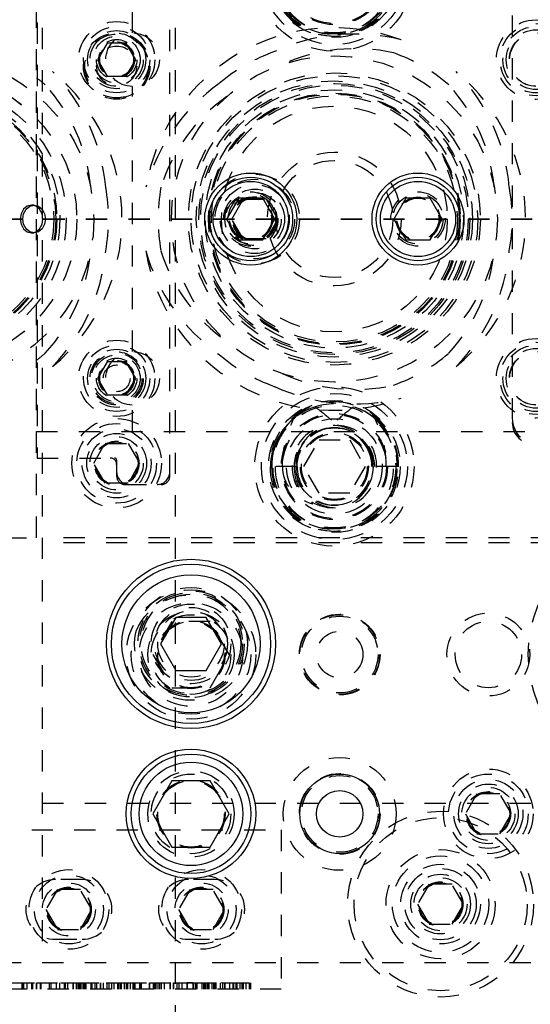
# Model space of a CAD drawing. Header units: inches. Extents: x 220 to 877, y 4 to 174.
# Tile 99 of 256: x 226.65 to 229.05, y 95.21 to 99.85. Entities that reach past the tile are written whole.
import ezdxf

# ---------------------------------------------------------------- set-up
doc = ezdxf.new("R2010")
doc.units = ezdxf.units.IN
doc.header["$LTSCALE"] = 0.5
doc.header["$MEASUREMENT"] = 0
doc.linetypes.add('HIDDEN', pattern=[0.225, 0.15, -0.075])
doc.linetypes.add('PHANTOM', pattern=[0.25, 0.125, -0.025, 0.025, -0.025, 0.025, -0.025])
doc.layers.add('SID-M-H', color=4, linetype='HIDDEN')
doc.layers.add('SID-M-S', color=105, linetype='Continuous')

msp = doc.modelspace()

# ---------------------------------------------------------------- linework, layer by layer
at = {"color": 7, "linetype": 'PHANTOM', "lineweight": 35}
msp.add_line((269.66234, 98.90857), (220.26322, 98.90857), dxfattribs=at)
at = {"layer": 'SID-M-H'}
for p, q in [((227.38178, 107.40857), (227.38178, 90.40857)), ((226.75678, 102.40857), (226.75678, 95.40857)), ((226.72878, 97.40857), (226.72878, 100.40857)), ((227.35678, 97.69857), (227.35678, 100.11857)), ((226.73178, 100.03357), (226.73178, 97.78357)), ((227.18178, 99.78457), (227.18178, 99.90857)), ((228.96928, 99.86607), (228.96928, 97.95107)), ((227.06168, 99.7367), (227.01657, 99.65857)), ((227.15189, 99.7367), (227.06168, 99.7367)), ((227.19699, 99.65857), (227.15189, 99.7367)), ((227.01657, 99.65857), (227.06168, 99.58045)), ((227.15189, 99.58045), (227.19699, 99.65857)), ((227.06168, 99.58045), (227.15189, 99.58045)), ((227.18178, 98.28457), (227.18178, 99.53257)), ((227.64853, 98.90857), (227.70266, 99.00232)), ((227.70266, 99.00232), (227.81091, 99.00232)), ((227.81091, 99.00232), (227.86504, 98.90857)), ((226.66874, 98.95454), (226.6572, 98.93345)), ((226.6687, 98.93345), (226.68025, 98.95454)), ((226.68601, 98.96863), (226.66874, 98.95454)), ((226.68025, 98.95454), (226.69752, 98.96863)), ((226.70639, 98.97357), (226.68601, 98.96863)), ((226.69752, 98.96863), (226.7179, 98.97357)), ((226.7179, 98.97357), (226.70639, 98.97357)), ((226.72677, 98.96863), (226.70639, 98.97357)), ((226.7179, 98.97357), (226.73827, 98.96863)), ((226.74404, 98.95454), (226.72677, 98.96863)), ((226.73827, 98.96863), (226.75555, 98.95454)), ((226.75558, 98.93345), (226.74404, 98.95454)), ((226.75555, 98.95454), (226.76709, 98.93345)), ((226.6572, 98.93345), (226.65315, 98.90857)), ((226.65315, 98.90857), (226.6572, 98.8837)), ((226.66465, 98.90857), (226.6687, 98.93345)), ((226.6687, 98.8837), (226.66465, 98.90857)), ((226.75963, 98.90857), (226.75558, 98.93345)), ((226.75558, 98.8837), (226.75963, 98.90857)), ((226.76709, 98.93345), (226.77114, 98.90857)), ((226.77114, 98.90857), (226.76709, 98.8837)), ((227.70266, 98.81482), (227.64853, 98.90857)), ((227.86504, 98.90857), (227.81091, 98.81482)), ((226.6572, 98.8837), (226.66874, 98.86261)), ((226.68025, 98.86261), (226.6687, 98.8837)), ((226.66874, 98.86261), (226.68601, 98.84852)), ((226.69752, 98.84852), (226.68025, 98.86261)), ((226.72677, 98.84852), (226.74404, 98.86261)), ((226.75555, 98.86261), (226.73827, 98.84852)), ((226.74404, 98.86261), (226.75558, 98.8837)), ((226.76709, 98.8837), (226.75555, 98.86261)), ((226.68601, 98.84852), (226.70639, 98.84357)), ((226.7179, 98.84357), (226.69752, 98.84852)), ((226.70639, 98.84357), (226.72677, 98.84852)), ((226.70639, 98.84357), (226.7179, 98.84357)), ((226.73827, 98.84852), (226.7179, 98.84357)), ((227.81091, 98.81482), (227.70266, 98.81482)), ((227.06168, 98.2367), (227.01657, 98.15857)), ((227.15189, 98.2367), (227.06168, 98.2367)), ((227.19699, 98.15857), (227.15189, 98.2367)), ((227.01657, 98.15857), (227.06168, 98.08045)), ((227.15189, 98.08045), (227.19699, 98.15857)), ((227.06168, 98.08045), (227.15189, 98.08045)), ((227.18178, 97.90857), (227.18178, 98.03257)), ((228.33089, 97.96167), (228.314, 97.97597)), ((226.72878, 97.90857), (229.08178, 97.90857)), ((226.99853, 97.75857), (227.05266, 97.85232)), ((227.05266, 97.85232), (227.16091, 97.85232)), ((227.16091, 97.85232), (227.21504, 97.75857)), ((227.98745, 97.74357), (228.05961, 97.86857)), ((228.05961, 97.86857), (228.20395, 97.86857)), ((228.20395, 97.86857), (228.27612, 97.74357)), ((228.28495, 97.84228), (228.29066, 97.82004)), ((226.73178, 97.78357), (227.09678, 97.78357)), ((227.05266, 97.66482), (226.99853, 97.75857)), ((227.10678, 97.77357), (227.10678, 97.69857)), ((227.21504, 97.75857), (227.16091, 97.66482)), ((227.95651, 97.74357), (227.82953, 97.74357)), ((228.05961, 97.61857), (227.98745, 97.74357)), ((228.27612, 97.74357), (228.20395, 97.61857)), ((228.43404, 97.74357), (228.30705, 97.74357)), ((227.16091, 97.66482), (227.05266, 97.66482)), ((227.14678, 97.65857), (227.31678, 97.65857)), ((228.20395, 97.61857), (228.05961, 97.61857)), ((225.38178, 97.40857), (226.72878, 97.40857)), ((243.55678, 97.40857), (226.75678, 97.40857)), ((243.55678, 97.38357), (226.75678, 97.38357)), ((227.36672, 97.01457), (227.27665, 96.85857)), ((227.54685, 97.01457), (227.36672, 97.01457)), ((227.63692, 96.85857), (227.54685, 97.01457)), ((227.27665, 96.85857), (227.36672, 96.70257)), ((227.54685, 96.70257), (227.63692, 96.85857)), ((227.36672, 96.70257), (227.54685, 96.70257)), ((228.80266, 96.20232), (228.74853, 96.10857)), ((228.91091, 96.20232), (228.80266, 96.20232)), ((228.96504, 96.10857), (228.91091, 96.20232)), ((226.75678, 96.15857), (243.55678, 96.15857)), ((228.74853, 96.10857), (228.80266, 96.01482)), ((228.91091, 96.01482), (228.96504, 96.10857)), ((225.50678, 96.03357), (227.88178, 96.03357)), ((227.88178, 96.03357), (227.88178, 95.28357)), ((228.80266, 96.01482), (228.91091, 96.01482)), ((226.94428, 95.79907), (226.81928, 95.79907)), ((227.56928, 95.79907), (227.44428, 95.79907)), ((228.57766, 95.77732), (228.52353, 95.68357)), ((228.68591, 95.77732), (228.57766, 95.77732)), ((228.74004, 95.68357), (228.68591, 95.77732)), ((226.82766, 95.75232), (226.77353, 95.65857)), ((226.93591, 95.75232), (226.82766, 95.75232)), ((226.99004, 95.65857), (226.93591, 95.75232)), ((227.45266, 95.75232), (227.39853, 95.65857)), ((227.56091, 95.75232), (227.45266, 95.75232)), ((227.61504, 95.65857), (227.56091, 95.75232)), ((228.52353, 95.68357), (228.57766, 95.58982)), ((228.68591, 95.58982), (228.74004, 95.68357)), ((226.77353, 95.65857), (226.82766, 95.56482)), ((226.93591, 95.56482), (226.99004, 95.65857)), ((227.39853, 95.65857), (227.45266, 95.56482)), ((227.56091, 95.56482), (227.61504, 95.65857)), ((228.57766, 95.58982), (228.68591, 95.58982)), ((226.82766, 95.56482), (226.93591, 95.56482)), ((227.45266, 95.56482), (227.56091, 95.56482)), ((226.81928, 95.51807), (226.94428, 95.51807)), ((227.44428, 95.51807), (227.56928, 95.51807)), ((225.55678, 95.40857), (243.55678, 95.40857)), ((226.65977, 95.31357), (226.65977, 95.28357)), ((226.66221, 95.31357), (226.66221, 95.28357)), ((226.66769, 95.31357), (226.66769, 95.28357)), ((226.68462, 95.31357), (226.68462, 95.28357)), ((226.70608, 95.31357), (226.70608, 95.28357)), ((226.71065, 95.31357), (226.71065, 95.28357)), ((226.72817, 95.31357), (226.72817, 95.28357)), ((226.72874, 95.31357), (226.72874, 95.28357)), ((226.72888, 95.31357), (226.72888, 95.28357)), ((226.72903, 95.31357), (226.72903, 95.28357)), ((226.74629, 95.31357), (226.74629, 95.28357)), ((226.74903, 95.31357), (226.74903, 95.28357)), ((226.78924, 95.31357), (226.78924, 95.28357)), ((226.79685, 95.31357), (226.79685, 95.28357)), ((226.82122, 95.31357), (226.82122, 95.28357)), ((226.83706, 95.31357), (226.83706, 95.28357)), ((226.84395, 95.31357), (226.9345, 95.31357)), ((226.8596, 95.31357), (226.8596, 95.28357)), ((226.86417, 95.31357), (226.86417, 95.28357)), ((226.87544, 95.31357), (226.87544, 95.28357)), ((226.89981, 95.31357), (226.89981, 95.28357)), ((226.9001, 95.31357), (226.9001, 95.28357)), ((226.90255, 95.31357), (226.90255, 95.28357)), ((226.91565, 95.31357), (226.91565, 95.28357)), ((226.92328, 95.31357), (226.92328, 95.28357)), ((226.92399, 95.31357), (226.92399, 95.28357)), ((226.92942, 95.31357), (226.92942, 95.28357)), ((226.9345, 95.31357), (226.9345, 95.28357)), ((226.94276, 95.31357), (226.94276, 95.28357)), ((226.95039, 95.31357), (226.95039, 95.28357)), ((226.9511, 95.31357), (226.9511, 95.28357)), ((226.95653, 95.31357), (226.95653, 95.28357)), ((226.96161, 95.31357), (226.96161, 95.28357)), ((226.98439, 95.31357), (226.98439, 95.28357)), ((226.9888, 95.31357), (226.9888, 95.28357)), ((226.98937, 95.31357), (226.98937, 95.28357)), ((227.00338, 95.31357), (227.00338, 95.28357)), ((227.0115, 95.31357), (227.0115, 95.28357)), ((227.02958, 95.31357), (227.02958, 95.28357)), ((227.03049, 95.31357), (227.03049, 95.28357)), ((227.04359, 95.31357), (227.04359, 95.28357)), ((227.06065, 95.31357), (227.12218, 95.31357)), ((227.06065, 95.31357), (227.06065, 95.28357)), ((227.06979, 95.31357), (227.06979, 95.28357)), ((227.0707, 95.31357), (227.0707, 95.28357)), ((227.08197, 95.31357), (227.08197, 95.28357)), ((227.09375, 95.31357), (227.09375, 95.28357)), ((227.11, 95.31357), (227.11, 95.28357)), ((227.11091, 95.31357), (227.11091, 95.28357)), ((227.11354, 95.31357), (227.11354, 95.28357)), ((227.12218, 95.31357), (227.12218, 95.28357)), ((227.12368, 95.31357), (227.12368, 95.28357)), ((227.12679, 95.31357), (227.12679, 95.28357)), ((227.1273, 95.31357), (227.1273, 95.28357)), ((227.12802, 95.31357), (227.12802, 95.28357)), ((227.1281, 95.31357), (227.1281, 95.28357)), ((227.14261, 95.31357), (227.14261, 95.28357)), ((227.15165, 95.31357), (227.15165, 95.28357)), ((227.15203, 95.31357), (227.15203, 95.28357)), ((227.15248, 95.31357), (227.15248, 95.28357)), ((227.15809, 95.31357), (227.15809, 95.28357)), ((227.17011, 95.31357), (227.17011, 95.28357)), ((227.18249, 95.31357), (227.18249, 95.28357)), ((227.18249, 95.31357), (227.2227, 95.31357)), ((227.18402, 95.31357), (227.18402, 95.28357)), ((227.18676, 95.31357), (227.18676, 95.28357)), ((227.19224, 95.31357), (227.19224, 95.28357)), ((227.21356, 95.31357), (227.21356, 95.28357)), ((227.21909, 95.31357), (227.21909, 95.28357)), ((227.22149, 95.31357), (227.22149, 95.28357)), ((227.2227, 95.31357), (227.2227, 95.28357)), ((227.25971, 95.31357), (227.25971, 95.28357)), ((227.26109, 95.31357), (227.26109, 95.28357)), ((227.26169, 95.31357), (227.26169, 95.28357)), ((227.27808, 95.31357), (227.27808, 95.28357)), ((227.28509, 95.31357), (227.28509, 95.28357)), ((227.28654, 95.31357), (227.28654, 95.28357)), ((227.28916, 95.31357), (227.28916, 95.28357)), ((227.29141, 95.31357), (227.29141, 95.28357)), ((227.30129, 95.31357), (227.30129, 95.28357)), ((227.30846, 95.31357), (227.30846, 95.28357)), ((227.31694, 95.31357), (227.31694, 95.28357)), ((227.33009, 95.31357), (227.33009, 95.28357)), ((227.33066, 95.31357), (227.33066, 95.28357)), ((227.33066, 95.31357), (227.35928, 95.31357)), ((227.3308, 95.31357), (227.3308, 95.28357)), ((227.33095, 95.31357), (227.33095, 95.28357)), ((227.35756, 95.31357), (227.35756, 95.28357)), ((227.3594, 95.31357), (227.3594, 95.28357)), ((227.37306, 95.31357), (227.37306, 95.28357)), ((227.37315, 95.31357), (227.37315, 95.28357)), ((227.37372, 95.31357), (227.37372, 95.28357)), ((227.37377, 95.31357), (227.37377, 95.28357)), ((227.39079, 95.31357), (227.39079, 95.28357)), ((227.39877, 95.31357), (227.39877, 95.28357)), ((227.41386, 95.31357), (227.41386, 95.28357)), ((227.43694, 95.31357), (227.43694, 95.28357)), ((227.43766, 95.31357), (227.43766, 95.28357)), ((227.46579, 95.31357), (227.43766, 95.31357)), ((227.43898, 95.31357), (227.43898, 95.28357)), ((227.46493, 95.31357), (227.46493, 95.28357)), ((227.46579, 95.31357), (227.46579, 95.28357)), ((227.46648, 95.31357), (227.46648, 95.28357)), ((227.47675, 95.31357), (227.47675, 95.28357)), ((227.47675, 95.31357), (227.59373, 95.31357)), ((227.48102, 95.31357), (227.48102, 95.28357)), ((227.48436, 95.31357), (227.48436, 95.28357)), ((227.50709, 95.31357), (227.50709, 95.28357)), ((227.51513, 95.31357), (227.51513, 95.28357)), ((227.52123, 95.31357), (227.52123, 95.28357)), ((227.52325, 95.31357), (227.52325, 95.28357)), ((227.53168, 95.31357), (227.53168, 95.28357)), ((227.53316, 95.31357), (227.53316, 95.28357)), ((227.53969, 95.31357), (227.53969, 95.28357)), ((227.54061, 95.31357), (227.54061, 95.28357)), ((227.54082, 95.31357), (227.54082, 95.28357)), ((227.55534, 95.31357), (227.55534, 95.28357)), ((227.56332, 95.31357), (227.56332, 95.28357)), ((227.56401, 95.31357), (227.56401, 95.28357)), ((227.56509, 95.31357), (227.56509, 95.28357)), ((227.56986, 95.31357), (227.56986, 95.28357)), ((227.57356, 95.31357), (227.57356, 95.28357)), ((227.59373, 95.31357), (227.59373, 95.28357)), ((227.60469, 95.31357), (227.63779, 95.31357)), ((227.60469, 95.31357), (227.60469, 95.28357)), ((227.6053, 95.31357), (227.6053, 95.28357)), ((227.61383, 95.31357), (227.61383, 95.28357)), ((227.61417, 95.31357), (227.61417, 95.28357)), ((227.61535, 95.31357), (227.61535, 95.28357)), ((227.63779, 95.31357), (227.63779, 95.28357)), ((227.65404, 95.31357), (227.65404, 95.28357)), ((227.65758, 95.31357), (227.65758, 95.28357)), ((227.66772, 95.31357), (227.66772, 95.28357)), ((227.67083, 95.31357), (227.67083, 95.28357)), ((227.67134, 95.31357), (227.67134, 95.28357)), ((227.67206, 95.31357), (227.67206, 95.28357)), ((227.67214, 95.31357), (227.67214, 95.28357)), ((227.68665, 95.31357), (227.68665, 95.28357)), ((227.69608, 95.31357), (227.69608, 95.28357)), ((227.70213, 95.31357), (227.70213, 95.28357)), ((227.71415, 95.31357), (227.71415, 95.28357)), ((227.7308, 95.31357), (227.7308, 95.28357)), ((227.73629, 95.31357), (227.73629, 95.28357)), ((227.88178, 95.28357), (225.50678, 95.28357))]:
    msp.add_line(p, q, dxfattribs=at)
for centre, radius in [((228.13178, 100.07357), 0.375), ((228.13178, 100.07357), 0.34375), ((228.13178, 100.07357), 0.31), ((228.13178, 100.07357), 0.28906), ((228.13178, 100.07357), 0.25), ((228.13178, 100.07357), 0.245), ((227.10678, 99.65857), 0.1795), ((229.08178, 99.65857), 0.1875), ((227.10678, 99.65857), 0.156), ((227.10678, 99.65857), 0.137), ((229.08178, 99.65857), 0.17), ((229.08178, 99.65857), 0.15625), ((229.08178, 99.65857), 0.14062), ((227.10678, 99.62857), 0.15625), ((227.10678, 99.62857), 0.15013), ((227.10678, 99.65857), 0.125), ((227.10678, 99.65857), 0.1105), ((227.10678, 99.65857), 0.095), ((227.10678, 99.65857), 0.08397), ((227.10678, 99.65857), 0.0837), ((227.10678, 99.65857), 0.08318), ((227.18178, 99.65857), 0.126), ((229.08178, 99.65857), 0.126), ((229.08178, 99.65857), 0.125), ((227.10678, 99.62857), 0.09425), ((227.10678, 99.65857), 0.0795), ((226.23178, 98.90857), 0.76756), ((228.13178, 98.90857), 0.76756), ((226.23178, 98.90857), 0.68756), ((226.23178, 98.90857), 0.6875), ((228.13178, 98.90857), 0.68756), ((228.13178, 98.90857), 0.675), ((228.13178, 98.90857), 0.65), ((226.23178, 98.90857), 0.63772), ((226.23178, 98.90857), 0.60782), ((228.13178, 98.90857), 0.63778), ((228.13178, 98.90857), 0.62992), ((228.13178, 98.90857), 0.60789), ((228.13178, 98.90857), 0.60788), ((226.23178, 98.90857), 0.59287), ((226.23178, 98.90857), 0.58789), ((226.23178, 98.90857), 0.57893), ((228.13178, 98.90857), 0.59293), ((228.13178, 98.90857), 0.59287), ((228.13178, 98.90857), 0.59055), ((228.13178, 98.90857), 0.58796), ((228.13178, 98.90857), 0.58795), ((228.13178, 98.90857), 0.57898), ((228.13178, 98.90857), 0.57892), ((228.13178, 98.90857), 0.5315), ((228.13178, 98.90857), 0.31496), ((228.13178, 98.90857), 0.27559), ((227.75678, 98.90857), 0.211), ((227.75678, 98.90857), 0.1875), ((227.75678, 98.90857), 0.1625), ((227.75678, 98.90857), 0.1405), ((227.73808, 98.90857), 0.12795), ((227.73808, 98.90857), 0.11811), ((227.75678, 98.90857), 0.125), ((227.73808, 98.90857), 0.10289), ((227.73808, 98.90857), 0.10262), ((227.73808, 98.90857), 0.1021), ((227.73808, 98.90857), 0.09843), ((227.75678, 98.90857), 0.10497), ((227.75678, 98.90857), 0.1047), ((227.75678, 98.90857), 0.10418), ((227.75678, 98.90857), 0.1005), ((228.52548, 98.90857), 0.12795), ((228.52548, 98.90857), 0.11811), ((228.52548, 98.90857), 0.10289), ((228.52548, 98.90857), 0.10262), ((228.52548, 98.90857), 0.1021), ((228.52548, 98.90857), 0.09843), ((227.10678, 98.15857), 0.1795), ((227.10678, 98.15857), 0.156), ((229.08178, 98.15857), 0.1875), ((229.08178, 98.15857), 0.17), ((229.08178, 98.15857), 0.15625), ((227.10678, 98.15857), 0.137), ((227.10678, 98.15857), 0.125), ((227.10678, 98.15857), 0.11888), ((227.10678, 98.15857), 0.1105), ((227.18178, 98.15857), 0.126), ((229.08178, 98.15857), 0.14062), ((229.08178, 98.15857), 0.126), ((229.08178, 98.15857), 0.125), ((227.10678, 98.15857), 0.095), ((227.10678, 98.15857), 0.08397), ((227.10678, 98.15857), 0.0837), ((227.10678, 98.15857), 0.08318), ((227.10678, 98.15857), 0.0795), ((227.10678, 98.15857), 0.063), ((228.13178, 97.74357), 0.375), ((228.13178, 97.74357), 0.34375), ((228.13178, 97.74357), 0.31), ((228.13178, 97.74357), 0.28906), ((228.13178, 97.74357), 0.25), ((228.13178, 97.74357), 0.245), ((227.10678, 97.75857), 0.211), ((227.10678, 97.75857), 0.1875), ((228.13178, 97.74357), 0.225), ((227.10678, 97.75857), 0.1625), ((227.10678, 97.75857), 0.1405), ((228.13178, 97.74357), 0.18221), ((228.13178, 97.74357), 0.16), ((228.13178, 97.74357), 0.155), ((227.10678, 97.75857), 0.125), ((227.10678, 97.75857), 0.10497), ((227.10678, 97.75857), 0.1047), ((227.10678, 97.75857), 0.10418), ((227.10678, 97.75857), 0.1005), ((229.63178, 96.85857), 0.5875), ((227.45678, 96.85857), 0.3045), ((227.45678, 96.90857), 0.2655), ((227.45678, 96.90857), 0.25), ((227.45678, 96.90857), 0.24219), ((227.45678, 96.85857), 0.28125), ((227.45678, 96.85857), 0.24375), ((227.45678, 96.90857), 0.23438), ((227.45678, 96.85857), 0.203), ((227.45678, 96.90857), 0.1875), ((227.45678, 96.90857), 0.17188), ((227.45678, 96.90857), 0.15625), ((228.85678, 96.85857), 0.195), ((227.45678, 96.85857), 0.1875), ((227.45678, 96.85857), 0.16072), ((227.45678, 96.85857), 0.16045), ((227.45678, 96.85857), 0.15993), ((227.45678, 96.85857), 0.15625), ((228.15678, 96.85857), 0.19), ((228.15678, 96.85857), 0.1875), ((228.15678, 96.85857), 0.1805), ((228.85678, 96.85857), 0.15625), ((228.15678, 96.85857), 0.1095), ((228.15678, 96.10857), 0.26565), ((227.45678, 96.10857), 0.203), ((228.85678, 96.10857), 0.211), ((227.45678, 96.10857), 0.1875), ((227.45678, 96.10857), 0.16072), ((227.45678, 96.10857), 0.16045), ((227.45678, 96.10857), 0.15993), ((227.45678, 96.10857), 0.15625), ((228.15678, 96.10857), 0.19), ((228.15678, 96.10857), 0.1805), ((228.85678, 96.10857), 0.1875), ((228.85678, 96.10857), 0.1625), ((228.85678, 96.10857), 0.1405), ((228.85678, 96.10857), 0.125), ((228.85678, 96.10857), 0.10497), ((228.85678, 96.10857), 0.1047), ((228.85678, 96.10857), 0.10418), ((228.85678, 96.10857), 0.1005), ((228.63178, 95.68357), 0.4375), ((228.63178, 95.68357), 0.4075), ((228.63178, 95.68357), 0.25687), ((228.63178, 95.68357), 0.22687), ((226.88178, 95.65857), 0.1875), ((227.50678, 95.65857), 0.1875), ((228.63178, 95.68357), 0.1875), ((228.63178, 95.68357), 0.16781), ((226.88178, 95.65857), 0.1625), ((227.50678, 95.65857), 0.1625), ((228.63178, 95.68357), 0.1405), ((228.63178, 95.68357), 0.125), ((226.88178, 95.65857), 0.125), ((226.88178, 95.65857), 0.10497), ((226.88178, 95.65857), 0.1047), ((226.88178, 95.65857), 0.10418), ((226.88178, 95.65857), 0.1005), ((227.50678, 95.65857), 0.125), ((227.50678, 95.65857), 0.10497), ((227.50678, 95.65857), 0.1047), ((227.50678, 95.65857), 0.10418), ((227.50678, 95.65857), 0.1005), ((228.63178, 95.68357), 0.10497), ((228.63178, 95.68357), 0.1047), ((228.63178, 95.68357), 0.10418), ((228.63178, 95.68357), 0.1005)]:
    msp.add_circle(centre, radius, dxfattribs=at)
for centre, radius, start, end in [((228.13178, 100.07357), 0.29531, 51.90071, 0), ((228.12831, 100.0686), 0.29882, 179.04661, 0.95339), ((228.13526, 100.0686), 0.29882, 179.04661, 0.95339), ((228.1234, 100.0688), 0.28696, 179.04661, 0.95339), ((228.14017, 100.0688), 0.28696, 179.04661, 0.95339), ((229.09428, 99.84607), 0.125, 90, 180), ((228.13178, 98.90857), 0.90016, 69.59236, 170.40764), ((228.22652, 98.87916), 0.90016, 75.90951, 114.73096), ((228.13178, 98.90857), 0.83706, 109.67696, 130.32304), ((228.23004, 98.88029), 0.83016, 77.47105, 114.53578), ((228.13178, 98.90857), 0.83016, 49.59015, 70.40985), ((226.23178, 98.90857), 0.90016, 309.59236, 50.40764), ((226.15894, 98.97591), 0.90016, 5.26904, 44.09049), ((228.13178, 98.90857), 0.90016, 309.59236, 50.40764), ((228.05894, 98.97591), 0.90016, 5.26904, 44.09049), ((226.23178, 98.90857), 0.83016, 49.59015, 53.22455), ((226.15816, 98.97952), 0.83016, 5.46422, 42.52895), ((228.10989, 98.81182), 0.90016, 125.26904, 164.09049), ((228.05816, 98.97952), 0.83016, 5.46422, 42.52895), ((228.10715, 98.80934), 0.83016, 125.46422, 162.52895), ((226.23178, 98.90857), 0.83706, 349.67696, 10.32304), ((228.13178, 98.90857), 0.83016, 169.59015, 190.40985), ((228.13178, 98.90857), 0.83706, 349.67696, 10.32304), ((226.15816, 98.83762), 0.83016, 317.47105, 354.53578), ((226.15894, 98.84124), 0.90016, 315.90951, 354.73096), ((228.10989, 99.00532), 0.90016, 195.90951, 234.73096), ((228.13178, 98.90857), 0.90016, 189.59236, 290.40764), ((228.10715, 99.00781), 0.83016, 197.47105, 234.53578), ((228.05816, 98.83762), 0.83016, 317.47105, 354.53578), ((228.05894, 98.84124), 0.90016, 315.90951, 354.73096), ((226.23178, 98.90857), 0.83016, 306.77545, 310.40985), ((228.13178, 98.90857), 0.83706, 229.67696, 250.32304), ((228.13178, 98.90857), 0.83016, 289.59015, 310.40985), ((228.23004, 98.93686), 0.83016, 245.46422, 282.52895), ((228.22652, 98.93799), 0.90016, 245.26904, 284.09049), ((228.12742, 97.75013), 0.29796, 32.96782, 181.2606), ((228.13526, 97.74855), 0.29882, 359.04661, 180.95339), ((228.13178, 97.74357), 0.29531, 51.90071, 0), ((228.12904, 97.74557), 0.29257, 107.48638, 180.39147), ((228.13861, 97.75168), 0.28553, 46.15103, 72.92672), ((228.1234, 97.7468), 0.19063, 359.02997, 180.97003), ((228.14017, 97.7468), 0.19063, 359.02997, 180.97003), ((229.09428, 97.97107), 0.125, 180, 270), ((229.07428, 97.95107), 0.105, 180, 270), ((228.12969, 97.74595), 0.18013, 82.17111, 180.75512), ((228.13672, 97.74725), 0.17926, 98.7849, 156.04284), ((228.13388, 97.74595), 0.18013, 359.24488, 97.82889), ((228.12685, 97.74725), 0.17926, 23.95716, 81.2151), ((227.07678, 97.75357), 0.03, 0, 90), ((227.09678, 97.77357), 0.01, 0, 90), ((227.16678, 97.71857), 0.06, 180, 270), ((227.29678, 97.71857), 0.06, 270, 0), ((228.12831, 97.7386), 0.29882, 179.04661, 0.95339), ((228.13526, 97.7386), 0.29882, 179.04661, 0.95339), ((228.1234, 97.7388), 0.28696, 179.04661, 0.95339), ((228.14017, 97.7388), 0.28696, 179.04661, 0.95339), ((228.1234, 97.74035), 0.19063, 179.02997, 0.97003), ((228.13873, 97.74278), 0.20593, 179.77925, 237.8416), ((228.14017, 97.74035), 0.19063, 179.02997, 0.97003), ((228.12831, 97.74055), 0.17877, 179.02997, 0.97003), ((228.13526, 97.74055), 0.17877, 179.02997, 0.97003), ((227.14678, 97.69857), 0.04, 180, 270), ((227.31678, 97.69857), 0.04, 270, 0), ((226.81928, 95.65857), 0.1405, 90, 270), ((226.94428, 95.65857), 0.1405, 270, 90), ((227.44428, 95.65857), 0.1405, 90, 270), ((227.56928, 95.65857), 0.1405, 270, 90)]:
    msp.add_arc(centre, radius, start, end, dxfattribs=at)
for centre, major_axis, ratio, start_param, end_param in [((228.12909, 97.74357), (-0.298, 0), 0.9770185, 5.3589201, 6.2831853), ((228.13448, 97.74357), (0.298, 0), 0.9770185, 0, 0.9242652), ((228.12798, 97.74357), (-0.18602, 0), 0.9770185, 4.8127458, 6.2831853), ((228.13559, 97.74357), (0.18602, 0), 0.9770185, 0, 1.4704395), ((228.13448, 97.74357), (-0.17952, 0), 0.9770185, 5.8321061, 6.2831853), ((228.12909, 97.74357), (0.17952, 0), 0.9770185, 0, 0.4510792), ((228.08117, 97.74357), (-0.19435, 0), 0.9353071, 0, 1.2996527), ((228.17406, 97.74357), (0.23209, 0), 0.9661431, 3.1415927, 4.0379113)]:
    msp.add_ellipse(centre, major_axis=major_axis, ratio=ratio, start_param=start_param, end_param=end_param, dxfattribs=at)
for points, knots in [([(228.04113, 98.02462), (228.06447, 98.00697), (228.10479, 97.97647), (228.13957, 97.93983), (228.15422, 97.9244)], [0, 0, 0, 0, 0.5788633, 1, 1, 1, 1]), ([(228.22244, 98.02462), (228.1991, 98.00697), (228.15878, 97.97647), (228.12399, 97.93983), (228.10934, 97.9244)], [0, 0, 0, 0, 0.5788633, 1, 1, 1, 1]), ([(227.88682, 97.74357), (227.88857, 97.77576), (227.89277, 97.85329), (227.92217, 97.92541), (227.93937, 97.96759)], [0, 0, 0, 0, 0.4151488, 1, 1, 1, 1]), ([(228.3242, 97.96759), (228.34714, 97.94357), (228.39298, 97.89556), (228.42309, 97.81322), (228.42605, 97.76177), (228.42709, 97.74357)], [0, 0, 0, 0, 0.3929723, 0.7852535, 1, 1, 1, 1]), ([(228.37674, 97.74357), (228.375, 97.77576), (228.3708, 97.85329), (228.3414, 97.92541), (228.3242, 97.96759)], [0, 0, 0, 0, 0.4151488, 1, 1, 1, 1]), ([(226.60224, 95.31357), (226.61459, 95.31357), (226.63668, 95.31357), (226.6544, 95.31357), (226.66221, 95.31357)], [0, 0, 0, 0, 0.5588163, 1, 1, 1, 1]), ([(226.61957, 95.31357), (226.62015, 95.31357), (226.62131, 95.31357), (226.63365, 95.31357), (226.66731, 95.31357), (226.70419, 95.31357), (226.72874, 95.31357)], [0, 0, 0, 0, 0.1254719, 0.2510604, 0.5013216, 1, 1, 1, 1]), ([(226.72874, 95.31357), (226.75316, 95.31357), (226.78985, 95.31357), (226.82345, 95.31357), (226.83548, 95.31357), (226.83653, 95.31357), (226.83706, 95.31357)], [0, 0, 0, 0, 0.49833, 0.7488542, 0.8744429, 1, 1, 1, 1]), ([(226.92328, 95.31357), (226.93648, 95.31357), (226.96282, 95.31357), (227.00229, 95.31357), (227.02929, 95.31357), (227.04203, 95.31357), (227.04307, 95.31357), (227.04359, 95.31357)], [0, 0, 0, 0, 0.2510712, 0.5010953, 0.7497905, 0.8748524, 1, 1, 1, 1]), ([(227.05737, 95.31357), (227.05786, 95.31357), (227.06354, 95.31357), (227.0687, 95.31357), (227.07003, 95.31357), (227.0707, 95.31357)], [0, 0, 0, 0, 0.0448982, 0.5222854, 1, 1, 1, 1]), ([(227.12218, 95.31357), (227.12212, 95.31357), (227.122, 95.31357), (227.13284, 95.31357), (227.14449, 95.31357), (227.15165, 95.31357)], [0, 0, 0, 0, 0.2828752, 0.5593316, 1, 1, 1, 1]), ([(227.15165, 95.31357), (227.15641, 95.31357), (227.16589, 95.31357), (227.17891, 95.31357), (227.18242, 95.31357), (227.18247, 95.31357), (227.18249, 95.31357)], [0, 0, 0, 0, 0.2810835, 0.5599864, 0.7785005, 1, 1, 1, 1]), ([(227.22149, 95.31357), (227.2221, 95.31357), (227.22333, 95.31357), (227.23218, 95.31357), (227.24221, 95.31357), (227.24731, 95.31357)], [0, 0, 0, 0, 0.3297042, 0.6597151, 1, 1, 1, 1]), ([(227.26109, 95.31357), (227.26163, 95.31357), (227.26271, 95.31357), (227.27526, 95.31357), (227.31104, 95.31357), (227.34865, 95.31357), (227.37372, 95.31357)], [0, 0, 0, 0, 0.1254541, 0.2508965, 0.5008506, 1, 1, 1, 1]), ([(227.37372, 95.31357), (227.39223, 95.31357), (227.42527, 95.31357), (227.45341, 95.31357), (227.46579, 95.31357)], [0, 0, 0, 0, 0.56013655, 1, 1, 1, 1]), ([(227.46648, 95.31357), (227.46678, 95.31357), (227.4673, 95.31357), (227.47916, 95.31357), (227.48436, 95.31357)], [0, 0, 0, 0, 0.5615138, 1, 1, 1, 1]), ([(227.6053, 95.31357), (227.60508, 95.31357), (227.60485, 95.31357), (227.60071, 95.31357), (227.60062, 95.31357)], [0, 0, 0, 0, 0.97812759, 1, 1, 1, 1]), ([(227.60253, 95.31357), (227.60267, 95.31357), (227.6052, 95.31357), (227.60525, 95.31357), (227.6053, 95.31357)], [0, 0, 0, 0, 0.0558569, 1, 1, 1, 1]), ([(227.61383, 95.31357), (227.61416, 95.31357), (227.61481, 95.31357), (227.62176, 95.31357), (227.63963, 95.31357), (227.65836, 95.31357), (227.67083, 95.31357)], [0, 0, 0, 0, 0.1253152, 0.2507438, 0.5011338, 1, 1, 1, 1]), ([(227.65758, 95.31357), (227.66288, 95.31357), (227.67234, 95.31357), (227.68228, 95.31357), (227.68665, 95.31357)], [0, 0, 0, 0, 0.55980227, 1, 1, 1, 1]), ([(227.67083, 95.31357), (227.68318, 95.31357), (227.70527, 95.31357), (227.72299, 95.31357), (227.7308, 95.31357)], [0, 0, 0, 0, 0.5588163, 1, 1, 1, 1])]:
    msp.add_open_spline(points, degree=3, knots=knots, dxfattribs=at)
at = {"layer": 'SID-M-S'}
for p, q in [((227.68126, 99.007), (227.62443, 98.90857)), ((227.79491, 99.007), (227.68126, 99.007)), ((227.85173, 98.90857), (227.79491, 99.007)), ((228.46866, 99.007), (228.41183, 98.90857)), ((228.58231, 99.007), (228.46866, 99.007)), ((228.63914, 98.90857), (228.58231, 99.007)), ((227.62443, 98.90857), (227.68126, 98.81015)), ((227.79491, 98.81015), (227.85173, 98.90857)), ((228.41183, 98.90857), (228.46866, 98.81015)), ((228.58231, 98.81015), (228.63914, 98.90857)), ((227.68126, 98.81015), (227.79491, 98.81015)), ((228.46866, 98.81015), (228.58231, 98.81015)), ((227.38461, 97.03357), (227.31245, 96.90857)), ((227.52895, 97.03357), (227.38461, 97.03357)), ((227.60112, 96.90857), (227.52895, 97.03357)), ((227.31245, 96.90857), (227.38461, 96.78357)), ((227.52895, 96.78357), (227.60112, 96.90857)), ((227.38461, 96.78357), (227.52895, 96.78357)), ((227.36672, 96.26457), (227.27665, 96.10857)), ((227.54685, 96.26457), (227.36672, 96.26457)), ((227.63692, 96.10857), (227.54685, 96.26457)), ((227.27665, 96.10857), (227.36672, 95.95257)), ((227.54685, 95.95257), (227.63692, 96.10857)), ((227.36672, 95.95257), (227.54685, 95.95257))]:
    msp.add_line(p, q, dxfattribs=at)
for centre, radius in [((227.73808, 98.90857), 0.21654), ((227.73808, 98.90857), 0.19685), ((228.52548, 98.90857), 0.21654), ((228.52548, 98.90857), 0.19685), ((227.73808, 98.90857), 0.17717), ((228.52548, 98.90857), 0.17717), ((227.45678, 96.90857), 0.3985), ((227.45678, 96.90857), 0.375), ((227.45678, 96.90857), 0.325), ((227.45678, 96.10857), 0.3045), ((227.45678, 96.10857), 0.28125), ((227.45678, 96.10857), 0.24375), ((228.15678, 96.10857), 0.1875), ((228.15678, 96.10857), 0.1095)]:
    msp.add_circle(centre, radius, dxfattribs=at)

doc.saveas('drawing.dxf')
